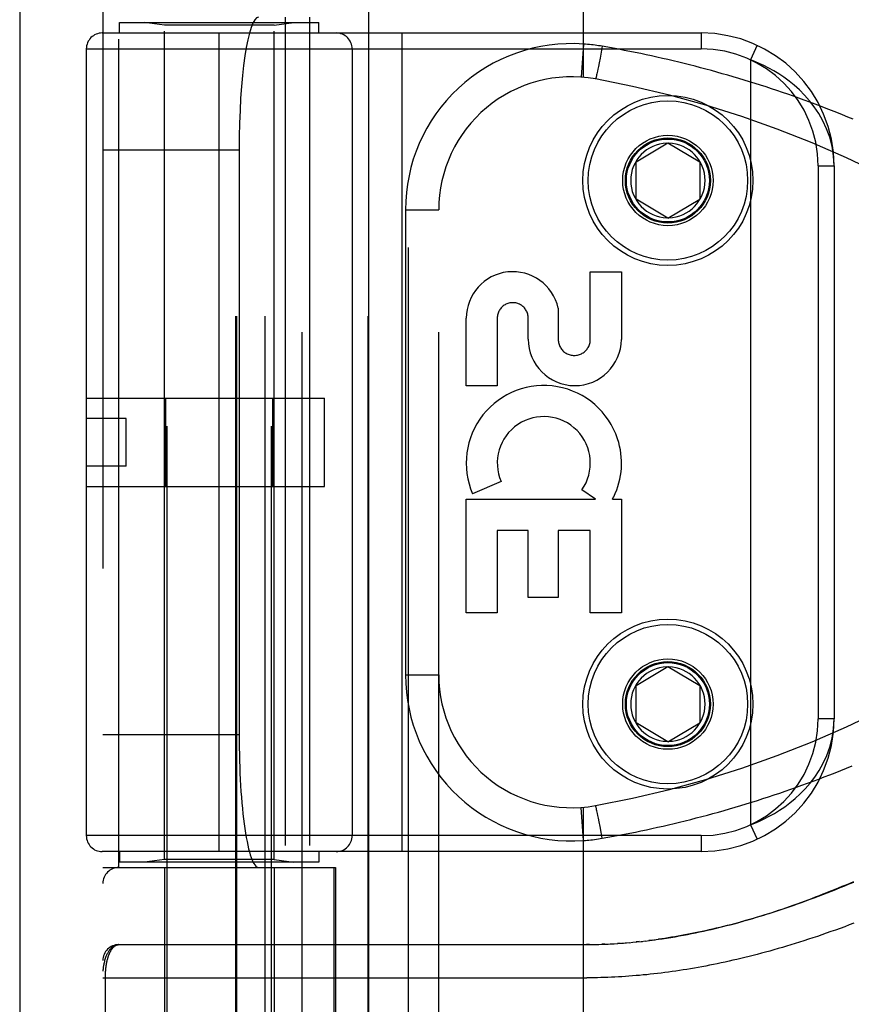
# Model space of a CAD drawing. Header units: inches. Extents: x 0 to 283, y 0 to 183.
# Tile 130 of 256: x 53.28 to 54.84, y 98.39 to 100.24. Entities that reach past the tile are written whole.
import ezdxf

# ---------------------------------------------------------------- set-up
doc = ezdxf.new("R2010")
doc.units = ezdxf.units.IN
doc.header["$LTSCALE"] = 15.583333
doc.header["$MEASUREMENT"] = 0
doc.linetypes.add('HIDDEN', pattern=[0.2, 0.1, -0.1])
doc.layers.get('0').update_dxf_attribs({"linetype": 'CONTINUOUS'})
doc.layers.add('LEFTHAND_DOOR_ASSEMBLY', color=7, linetype='CONTINUOUS')

msp = doc.modelspace()

# ---------------------------------------------------------------- linework, layer by layer
at = {"color": 3, "linetype": 'Continuous'}
msp.add_line((53.2793, 131.3133), (53.2793, 53.176), dxfattribs=at)
at = {"layer": 'LEFTHAND_DOOR_ASSEMBLY', "color": 3, "linetype": 'Continuous'}
msp.add_line((53.9351, 124.747), (53.9351, 53.397), dxfattribs=at)
at = {"layer": 'LEFTHAND_DOOR_ASSEMBLY', "color": 8, "linetype": 'HIDDEN'}
for p, q in [((54.0101, 124.747), (54.0101, 53.397)), ((53.5566, 97.919), (53.5566, 101.1013)), ((53.7526, 97.919), (53.7526, 101.1013)), ((53.8108, 98.0957), (53.8108, 100.7982)), ((54.0673, 98.0957), (54.0673, 100.7982)), ((54.3396, 100.1335), (54.3396, 100.7982)), ((53.4358, 100.7682), (53.4358, 98.1257)), ((53.6858, 98.1257), (53.6858, 100.7682)), ((53.6878, 98.1257), (53.6878, 100.7682)), ((53.7408, 98.1257), (53.7408, 100.7682)), ((53.9344, 98.1257), (53.9344, 100.7682)), ((53.4658, 98.647), (53.4658, 100.247)), ((53.7783, 100.247), (53.7783, 98.647)), ((53.8242, 100.247), (53.8242, 98.647)), ((53.4671, 100.217), (53.4671, 100.237)), ((53.4671, 100.237), (53.8421, 100.237)), ((53.5516, 100.2317), (53.5141, 100.237)), ((53.5516, 98.6623), (53.5516, 100.2317)), ((53.7576, 100.2317), (53.5516, 100.2317)), ((53.7576, 100.2317), (53.7951, 100.237)), ((53.7576, 98.6623), (53.7576, 100.2317)), ((53.8421, 100.217), (53.8421, 100.237)), ((53.4346, 100.217), (54.5608, 100.217)), ((53.6546, 98.677), (53.6546, 100.217)), ((53.9983, 98.677), (53.9983, 100.217)), ((54.5608, 100.217), (54.5608, 100.187)), ((54.3396, 100.1962), (54.3351, 100.1338)), ((54.3749, 100.1919), (54.3728, 100.1807)), ((54.6659, 100.1938), (54.6533, 100.1666)), ((53.4046, 100.187), (53.4046, 98.707)), ((53.4046, 100.187), (54.5608, 100.187)), ((53.9046, 100.187), (53.9046, 98.707)), ((54.3708, 100.1699), (54.369, 100.1608)), ((54.3728, 100.1807), (54.3708, 100.1699)), ((54.3677, 100.1542), (54.3667, 100.1491)), ((54.369, 100.1608), (54.3677, 100.1542)), ((54.6533, 100.1666), (54.6533, 98.7274)), ((54.3635, 100.1348), (54.3633, 100.134)), ((54.3637, 100.1357), (54.3635, 100.1348)), ((54.364, 100.1366), (54.3637, 100.1357)), ((54.3643, 100.1382), (54.364, 100.1366)), ((54.3647, 100.1399), (54.3643, 100.1382)), ((54.3653, 100.1425), (54.3647, 100.1399)), ((54.3659, 100.1453), (54.3653, 100.1425)), ((54.3667, 100.1491), (54.3659, 100.1453)), ((54.4383, 99.9745), (54.4983, 100.0105)), ((54.4983, 100.0105), (54.5583, 99.9745)), ((53.4358, 99.997), (53.692, 99.997)), ((53.692, 99.997), (53.692, 98.897)), ((54.4383, 99.9045), (54.4383, 99.9745)), ((54.5583, 99.9745), (54.5583, 99.9045)), ((54.7808, 99.967), (54.7808, 98.927)), ((54.7808, 99.967), (54.8108, 99.967)), ((54.8108, 99.967), (54.8108, 98.927)), ((54.4983, 99.8684), (54.4383, 99.9045)), ((54.4983, 99.8684), (54.5583, 99.9045)), ((54.0048, 99.8845), (54.0048, 99.0095)), ((54.0048, 99.8845), (54.0673, 99.8845)), ((54.3524, 99.6406), (54.3524, 99.7677)), ((54.3524, 99.7677), (54.4108, 99.7677)), ((54.4108, 99.7677), (54.4108, 99.6406)), ((54.292, 99.6994), (54.292, 99.6406)), ((54.119, 99.5533), (54.119, 99.6805)), ((54.1774, 99.6805), (54.1774, 99.5533)), ((54.2356, 99.6413), (54.2357, 99.6804)), ((54.1774, 99.5533), (54.119, 99.5533)), ((53.4046, 99.53), (53.8526, 99.53)), ((53.554, 99.364), (53.554, 99.53)), ((53.7552, 99.364), (53.7552, 99.53)), ((53.8526, 99.364), (53.8526, 99.53)), ((53.4796, 99.492), (53.4046, 99.492)), ((53.4796, 99.402), (53.4796, 99.492)), ((53.4796, 99.402), (53.4046, 99.402)), ((54.1846, 99.3731), (54.131, 99.3499)), ((53.4046, 99.364), (53.8526, 99.364)), ((54.362, 99.3397), (54.3365, 99.3575)), ((54.119, 99.126), (54.119, 99.3397)), ((54.119, 99.3397), (54.362, 99.3397)), ((54.3939, 99.3397), (54.4108, 99.3397)), ((54.4108, 99.3397), (54.4108, 99.126)), ((54.1774, 99.2813), (54.1774, 99.126)), ((54.2358, 99.2813), (54.1774, 99.2813)), ((54.2358, 99.155), (54.2358, 99.2813)), ((54.292, 99.2813), (54.292, 99.155)), ((54.3524, 99.2813), (54.292, 99.2813)), ((54.3524, 99.126), (54.3524, 99.2813)), ((54.292, 99.155), (54.2358, 99.155)), ((54.1774, 99.126), (54.119, 99.126)), ((54.4108, 99.126), (54.3524, 99.126)), ((54.4383, 98.9895), (54.4983, 99.0255)), ((54.4983, 99.0255), (54.5583, 98.9895)), ((54.0048, 99.0095), (54.0673, 99.0095)), ((54.4383, 98.9195), (54.4383, 98.9895)), ((54.5583, 98.9895), (54.5583, 98.9195)), ((54.4983, 98.8834), (54.4383, 98.9195)), ((54.4983, 98.8834), (54.5583, 98.9195)), ((54.8108, 98.927), (54.7808, 98.927)), ((53.4358, 98.897), (53.692, 98.897)), ((54.3396, 98.6978), (54.3351, 98.7601)), ((54.3396, 98.0957), (54.3396, 98.7605)), ((54.3633, 98.7599), (54.3632, 98.7607)), ((54.3635, 98.7591), (54.3633, 98.7599)), ((54.3637, 98.7583), (54.3635, 98.7591)), ((54.364, 98.7573), (54.3637, 98.7583)), ((54.3643, 98.7558), (54.364, 98.7573)), ((54.3647, 98.754), (54.3643, 98.7558)), ((54.3653, 98.7515), (54.3647, 98.754)), ((54.3659, 98.7487), (54.3653, 98.7515)), ((54.3667, 98.7448), (54.3659, 98.7487)), ((54.3677, 98.7397), (54.3667, 98.7448)), ((54.369, 98.7332), (54.3677, 98.7397)), ((54.3708, 98.7241), (54.369, 98.7332)), ((54.6533, 98.7274), (54.6659, 98.7002)), ((54.5608, 98.707), (53.4046, 98.707)), ((54.3728, 98.7133), (54.3708, 98.7241)), ((54.3749, 98.7021), (54.3728, 98.7133)), ((54.5608, 98.707), (54.5608, 98.677)), ((54.5608, 98.677), (53.4346, 98.677)), ((53.4671, 98.677), (53.4671, 98.657)), ((53.8421, 98.677), (53.8421, 98.657)), ((53.8421, 98.657), (53.4671, 98.657)), ((53.5516, 98.6623), (53.5141, 98.657)), ((53.7576, 98.6623), (53.5516, 98.6623)), ((53.7576, 98.6623), (53.7951, 98.657)), ((53.4358, 98.647), (53.8733, 98.647)), ((53.5516, 98.647), (53.5516, 98.101)), ((53.7576, 98.647), (53.7576, 98.101)), ((53.871, 98.1257), (53.871, 98.647)), ((53.8733, 98.647), (53.8733, 98.1257)), ((54.3539, 98.5021), (54.3626, 98.5023)), ((54.3611, 98.5022), (54.3684, 98.5024)), ((54.3799, 98.5028), (54.3742, 98.5026)), ((54.3827, 98.5029), (54.3915, 98.5034)), ((54.3898, 98.5033), (54.3973, 98.5037)), ((54.409, 98.5044), (54.4032, 98.5041)), ((54.4109, 98.5046), (54.4207, 98.5053)), ((54.418, 98.5051), (54.4266, 98.5058)), ((54.4444, 98.5076), (54.4384, 98.507)), ((54.4478, 98.5079), (54.4563, 98.5089)), ((54.4684, 98.5104), (54.4623, 98.5096)), ((54.4718, 98.5109), (54.4805, 98.512)), ((53.4658, 98.502), (54.3467, 98.502)), ((54.3511, 98.5021), (54.3453, 98.502)), ((54.3467, 98.502), (54.3569, 98.5021)), ((53.4358, 98.4395), (54.3461, 98.4395)), ((53.4404, 98.1574), (53.4404, 98.4395))]:
    msp.add_line(p, q, dxfattribs=at)
for points in [[(54.3749, 100.1919), (54.3714, 100.1925), (54.368, 100.1931), (54.3647, 100.1935), (54.3614, 100.194), (54.3579, 100.1944), (54.3544, 100.1949), (54.3508, 100.1952), (54.3471, 100.1956), (54.3433, 100.1959), (54.3396, 100.1962)], [(54.8469, 100.0547), (54.8367, 100.0589), (54.8265, 100.0631), (54.8162, 100.0672), (54.806, 100.0712), (54.7957, 100.0752), (54.7855, 100.0792), (54.7752, 100.083), (54.765, 100.0869), (54.7547, 100.0906), (54.7444, 100.0943), (54.7342, 100.098), (54.7239, 100.1016), (54.7136, 100.1051), (54.7033, 100.1086), (54.693, 100.112), (54.6828, 100.1154), (54.6725, 100.1187), (54.6622, 100.122), (54.652, 100.1252), (54.6417, 100.1283), (54.6314, 100.1314), (54.6212, 100.1345), (54.6109, 100.1375), (54.6006, 100.1404), (54.5904, 100.1433), (54.5801, 100.1461), (54.5699, 100.1489), (54.5596, 100.1516), (54.5494, 100.1543), (54.5391, 100.1569), (54.5289, 100.1595), (54.5186, 100.162), (54.5084, 100.1644), (54.4982, 100.1668), (54.488, 100.1692), (54.4777, 100.1715), (54.4675, 100.1737), (54.4573, 100.176), (54.4471, 100.1781), (54.4369, 100.1802), (54.4266, 100.1823), (54.4163, 100.1843), (54.406, 100.1863), (54.3956, 100.1882), (54.3853, 100.1901), (54.3749, 100.1919)], [(54.8108, 99.967), (54.8098, 99.986), (54.807, 100.004), (54.8025, 100.021), (54.7968, 100.0368), (54.7899, 100.0517), (54.7821, 100.0654), (54.7736, 100.0781), (54.7647, 100.0896), (54.7553, 100.1002), (54.7458, 100.1098), (54.736, 100.1186), (54.7262, 100.1265), (54.7164, 100.1337), (54.7068, 100.1401), (54.6972, 100.1459), (54.6879, 100.1511), (54.6788, 100.1557), (54.67, 100.1598), (54.6615, 100.1634), (54.6533, 100.1666)], [(54.3633, 100.134), (54.3632, 100.1333), (54.3631, 100.133), (54.363, 100.1327), (54.3629, 100.1324), (54.3628, 100.1321), (54.3627, 100.1318), (54.3627, 100.1316), (54.3626, 100.1314), (54.3626, 100.1312), (54.3625, 100.131), (54.3624, 100.1309), (54.3624, 100.1308), (54.3623, 100.1307), (54.3623, 100.1306), (54.3623, 100.1305), (54.3622, 100.1305), (54.3622, 100.1304), (54.3622, 100.1304)], [(54.6533, 98.7274), (54.6618, 98.7307), (54.6706, 98.7345), (54.6796, 98.7387), (54.689, 98.7435), (54.6985, 98.7488), (54.7081, 98.7547), (54.7179, 98.7613), (54.7277, 98.7686), (54.7375, 98.7767), (54.7472, 98.7855), (54.7567, 98.7952), (54.7658, 98.8057), (54.7746, 98.8172), (54.7828, 98.8297), (54.7903, 98.8432), (54.797, 98.8577), (54.8027, 98.8735), (54.807, 98.8904), (54.8098, 98.9082), (54.8108, 98.927)], [(54.3749, 98.7021), (54.3853, 98.7039), (54.3957, 98.7058), (54.4061, 98.7077), (54.4164, 98.7097), (54.4268, 98.7117), (54.4372, 98.7138), (54.4476, 98.716), (54.4579, 98.7182), (54.4683, 98.7204), (54.4787, 98.7227), (54.4891, 98.725), (54.4995, 98.7274), (54.5099, 98.7299), (54.5203, 98.7324), (54.5308, 98.735), (54.5412, 98.7376), (54.5516, 98.7403), (54.562, 98.743), (54.5725, 98.7458), (54.5829, 98.7486), (54.5934, 98.7515), (54.6038, 98.7545), (54.6143, 98.7575), (54.6247, 98.7605), (54.6352, 98.7637), (54.6456, 98.7668), (54.6561, 98.7701), (54.6666, 98.7734), (54.677, 98.7767), (54.6875, 98.7801), (54.698, 98.7836), (54.7085, 98.7871), (54.7189, 98.7907), (54.7294, 98.7943), (54.7399, 98.798), (54.7504, 98.8018), (54.7608, 98.8056), (54.7713, 98.8095), (54.7818, 98.8134), (54.7922, 98.8174), (54.8027, 98.8214), (54.8131, 98.8255), (54.8236, 98.8297), (54.834, 98.8339), (54.8445, 98.8382)], [(54.3632, 98.7607), (54.3631, 98.761), (54.363, 98.7613), (54.3629, 98.7616), (54.3628, 98.7619), (54.3627, 98.7621), (54.3627, 98.7624), (54.3626, 98.7626), (54.3626, 98.7628), (54.3625, 98.7629), (54.3624, 98.7631), (54.3624, 98.7632), (54.3623, 98.7633), (54.3623, 98.7634), (54.3623, 98.7635), (54.3622, 98.7635), (54.3622, 98.7635), (54.3622, 98.7635)], [(54.3396, 98.6978), (54.3431, 98.698), (54.3466, 98.6983), (54.3499, 98.6986), (54.3532, 98.699), (54.3567, 98.6994), (54.3602, 98.6998), (54.3638, 98.7003), (54.3675, 98.7008), (54.3712, 98.7014), (54.3749, 98.7021)], [(54.4798, 98.512), (54.4878, 98.5131), (54.4958, 98.5143), (54.5038, 98.5156), (54.5117, 98.5169), (54.5196, 98.5183), (54.5274, 98.5197), (54.5351, 98.5212), (54.5427, 98.5227), (54.5503, 98.5242), (54.5578, 98.5258), (54.5652, 98.5274), (54.5725, 98.529), (54.5797, 98.5307), (54.587, 98.5324), (54.5941, 98.5341), (54.6013, 98.5359), (54.6084, 98.5377), (54.6155, 98.5395), (54.6226, 98.5414), (54.6297, 98.5433), (54.6367, 98.5453), (54.6438, 98.5473), (54.6508, 98.5493), (54.6577, 98.5514), (54.6647, 98.5535), (54.6717, 98.5556), (54.6786, 98.5577), (54.6856, 98.5599), (54.6925, 98.5621), (54.6994, 98.5644), (54.7063, 98.5667), (54.7133, 98.569), (54.7202, 98.5714), (54.7271, 98.5738), (54.7341, 98.5763), (54.7411, 98.5787), (54.748, 98.5813), (54.755, 98.5838), (54.7621, 98.5864), (54.7691, 98.5891), (54.7761, 98.5918), (54.7832, 98.5945), (54.7903, 98.5973), (54.7974, 98.6001), (54.8046, 98.6029), (54.8117, 98.6058), (54.819, 98.6088), (54.8262, 98.6118), (54.8335, 98.6148), (54.8408, 98.6179), (54.8481, 98.621)], [(54.8471, 98.6191), (54.8387, 98.6155), (54.8303, 98.6121), (54.8219, 98.6087), (54.8136, 98.6053), (54.8054, 98.602), (54.7972, 98.5988), (54.789, 98.5957), (54.781, 98.5926), (54.7729, 98.5895), (54.7649, 98.5866), (54.757, 98.5837), (54.7491, 98.5808), (54.7413, 98.578), (54.7335, 98.5753), (54.7258, 98.5726), (54.7182, 98.57), (54.7106, 98.5675), (54.703, 98.565), (54.6955, 98.5626), (54.6881, 98.5602), (54.6807, 98.5579), (54.6733, 98.5556), (54.666, 98.5534), (54.6588, 98.5513), (54.6516, 98.5492), (54.6445, 98.5472), (54.6374, 98.5452), (54.6304, 98.5432), (54.6234, 98.5414), (54.6164, 98.5395), (54.6095, 98.5378), (54.6027, 98.536), (54.5959, 98.5344), (54.5892, 98.5327), (54.5824, 98.5312), (54.5758, 98.5296), (54.5692, 98.5281), (54.5626, 98.5267), (54.5561, 98.5253), (54.5496, 98.524), (54.5431, 98.5227), (54.5367, 98.5214), (54.5303, 98.5202), (54.524, 98.519), (54.5177, 98.5179), (54.5114, 98.5168), (54.5051, 98.5158), (54.4989, 98.5148), (54.4928, 98.5138), (54.4866, 98.5129), (54.4805, 98.512)], [(54.8482, 98.5423), (54.8394, 98.539), (54.8307, 98.5358), (54.822, 98.5326), (54.8133, 98.5295), (54.8047, 98.5264), (54.7962, 98.5234), (54.7877, 98.5205), (54.7793, 98.5176), (54.7709, 98.5148), (54.7625, 98.5121), (54.7542, 98.5094), (54.746, 98.5068), (54.7378, 98.5042), (54.7296, 98.5017), (54.7215, 98.4993), (54.7135, 98.4969), (54.7055, 98.4945), (54.6976, 98.4923), (54.6897, 98.49), (54.6818, 98.4879), (54.674, 98.4858), (54.6662, 98.4837), (54.6585, 98.4817), (54.6509, 98.4798), (54.6432, 98.4779), (54.6357, 98.476), (54.6281, 98.4743), (54.6206, 98.4725), (54.6132, 98.4708), (54.6058, 98.4692), (54.5984, 98.4676), (54.5911, 98.4661), (54.5838, 98.4646), (54.5766, 98.4632), (54.5694, 98.4618), (54.5622, 98.4604), (54.5551, 98.4591), (54.548, 98.4579), (54.5409, 98.4567), (54.5339, 98.4555), (54.5269, 98.4544), (54.5199, 98.4533), (54.513, 98.4523), (54.506, 98.4513), (54.4992, 98.4503), (54.4923, 98.4494), (54.4855, 98.4486), (54.4787, 98.4477), (54.4719, 98.447), (54.4651, 98.4462), (54.4584, 98.4455), (54.4517, 98.4449), (54.445, 98.4442), (54.4383, 98.4437), (54.4316, 98.4431), (54.425, 98.4426), (54.4184, 98.4422), (54.4118, 98.4417), (54.4052, 98.4413), (54.3986, 98.441), (54.392, 98.4407), (54.3854, 98.4404), (54.3789, 98.4401), (54.3723, 98.4399), (54.3657, 98.4398), (54.3592, 98.4397), (54.3527, 98.4396), (54.3461, 98.4395)], [(54.3683, 98.5024), (54.3755, 98.5026), (54.3857, 98.5031)], [(54.3969, 98.5037), (54.4039, 98.5041), (54.4149, 98.5049)], [(54.4252, 98.5057), (54.4325, 98.5064), (54.44, 98.5071), (54.4503, 98.5082)], [(54.4557, 98.5088), (54.4637, 98.5098), (54.4744, 98.5112)], [(53.4658, 98.502), (53.4652, 98.502), (53.4645, 98.5019), (53.4638, 98.5019), (53.4631, 98.5018), (53.4625, 98.5017), (53.4618, 98.5015), (53.4611, 98.5013), (53.4604, 98.5011), (53.4597, 98.5009), (53.459, 98.5006), (53.4583, 98.5003), (53.4576, 98.5), (53.4569, 98.4996), (53.4562, 98.4992), (53.4555, 98.4988), (53.4547, 98.4983), (53.454, 98.4977), (53.4533, 98.4972), (53.4526, 98.4966), (53.4519, 98.4959), (53.4512, 98.4952), (53.4505, 98.4945), (53.4498, 98.4937), (53.4491, 98.4929), (53.4484, 98.492), (53.4477, 98.491), (53.447, 98.49), (53.4463, 98.4889), (53.4456, 98.4878), (53.4449, 98.4866), (53.4442, 98.4853), (53.4435, 98.484), (53.4428, 98.4825), (53.4422, 98.481), (53.4415, 98.4794), (53.4409, 98.4777), (53.4402, 98.4758), (53.4396, 98.4739), (53.439, 98.4719), (53.4385, 98.4698), (53.438, 98.4679), (53.4376, 98.4661), (53.4373, 98.4645), (53.437, 98.4629), (53.4367, 98.4615), (53.4365, 98.4602), (53.4364, 98.4591), (53.4362, 98.458), (53.4361, 98.4571), (53.4361, 98.4562), (53.436, 98.4553), (53.4359, 98.4546), (53.4359, 98.4539), (53.4359, 98.4532), (53.4358, 98.4526), (53.4358, 98.452)], [(53.4404, 98.4395), (53.4404, 98.4403), (53.4404, 98.4411), (53.4405, 98.4419), (53.4405, 98.4428), (53.4405, 98.4436), (53.4405, 98.4444), (53.4405, 98.4452), (53.4406, 98.4461), (53.4406, 98.4469), (53.4406, 98.4477), (53.4407, 98.4486), (53.4407, 98.4494), (53.4408, 98.4503), (53.4408, 98.4511), (53.4409, 98.452), (53.441, 98.4528), (53.441, 98.4537), (53.4411, 98.4545), (53.4412, 98.4554), (53.4413, 98.4563), (53.4414, 98.4572), (53.4415, 98.458), (53.4416, 98.4589), (53.4417, 98.4598), (53.4418, 98.4607), (53.442, 98.4616), (53.4421, 98.4625), (53.4422, 98.4634), (53.4424, 98.4642), (53.4425, 98.4651), (53.4427, 98.466), (53.4428, 98.4669), (53.443, 98.4678), (53.4432, 98.4686), (53.4433, 98.4695), (53.4435, 98.4704), (53.4437, 98.4712), (53.4439, 98.4721), (53.4441, 98.4729), (53.4443, 98.4738), (53.4445, 98.4746), (53.4448, 98.4755), (53.445, 98.4763), (53.4452, 98.4771), (53.4455, 98.4779), (53.4457, 98.4788), (53.446, 98.4796), (53.4462, 98.4804), (53.4465, 98.4812), (53.4468, 98.4819), (53.4471, 98.4827), (53.4474, 98.4835), (53.4477, 98.4843), (53.448, 98.485), (53.4483, 98.4858), (53.4486, 98.4865), (53.449, 98.4872), (53.4493, 98.4879), (53.4497, 98.4886), (53.45, 98.4893), (53.4504, 98.49), (53.4507, 98.4907), (53.4511, 98.4913), (53.4515, 98.492), (53.4519, 98.4926), (53.4523, 98.4932), (53.4527, 98.4938), (53.4532, 98.4944), (53.4536, 98.4949), (53.454, 98.4955), (53.4545, 98.496), (53.4549, 98.4965), (53.4554, 98.497), (53.4559, 98.4975), (53.4564, 98.4979), (53.4569, 98.4984), (53.4574, 98.4988), (53.4579, 98.4992), (53.4584, 98.4995), (53.4589, 98.4999), (53.4594, 98.5002), (53.46, 98.5005), (53.4605, 98.5008), (53.4611, 98.501), (53.4616, 98.5012), (53.4622, 98.5014), (53.4628, 98.5016), (53.4634, 98.5017), (53.464, 98.5018), (53.4646, 98.5019), (53.4652, 98.502), (53.4658, 98.502)]]:
    msp.add_lwpolyline(points, dxfattribs=at)
for centre, radius in [((54.4983, 99.9395), 0.1599), ((54.4983, 99.9395), 0.1499), ((54.4983, 99.9395), 0.085), ((54.4983, 99.9395), 0.08), ((54.4983, 99.9395), 0.078), ((54.4983, 98.9545), 0.1599), ((54.4983, 98.9545), 0.1499), ((54.4983, 98.9545), 0.085), ((54.4983, 98.9545), 0.08), ((54.4983, 98.9545), 0.078)]:
    msp.add_circle(centre, radius, dxfattribs=at)
for centre, radius, start, end in [((53.4346, 100.187), 0.03, 90, 180), ((53.8746, 100.187), 0.03, 0, 90), ((54.5608, 99.967), 0.25, 0, 90), ((54.3173, 99.8845), 0.3125, 85.9125, 180), ((54.5608, 99.967), 0.22, 0, 90), ((54.3173, 99.8845), 0.25, 79.6658, 180), ((54.0034, 98.1629), 2, 47.2041, 79.6658), ((54.4983, 99.9395), 0.07, 91.4692, 268.5308), ((54.4983, 99.9395), 0.07, 271.4692, 88.5308), ((54.2065, 99.6804), 0.0875, 12.5167, 179.9756), ((54.2065, 99.6805), 0.0291, 359.9462, 180), ((54.3232, 99.6412), 0.0876, 179.9462, 359.5965), ((54.3222, 99.6406), 0.0302, 179.9714, 0.0286), ((54.2649, 99.4079), 0.1459, 18.1268, 203.4014), ((54.2649, 99.4079), 0.0875, 324.8915, 203.4014), ((54.268, 99.4077), 0.1431, 333.8028, 18.5861), ((54.2649, 99.4079), 0.1459, 332.1494, 334.2621), ((54.0034, 100.7311), 2, 280.3342, 312.7959), ((54.4983, 98.9545), 0.07, 91.4692, 268.5308), ((54.4983, 98.9545), 0.07, 271.4692, 88.5308), ((54.3173, 99.0095), 0.3125, 180, 274.0875), ((54.3173, 99.0095), 0.25, 180, 280.3342), ((54.5608, 98.927), 0.25, 270, 360), ((54.5608, 98.927), 0.22, 270, 360), ((53.4346, 98.707), 0.03, 180, 270), ((53.8746, 98.707), 0.03, 270, 360), ((53.4658, 98.617), 0.03, 90, 180), ((53.4658, 98.472), 0.03, 90.0001, 180)]:
    msp.add_arc(centre, radius, start, end, dxfattribs=at)
for centre, start_param, end_param in [((53.7287, 99.997), 0, 1.570796), ((53.7287, 98.897), 1.570796, 3.141593)]:
    msp.add_ellipse(centre, major_axis=(0, 0.25), ratio=0.146965, start_param=start_param, end_param=end_param, dxfattribs=at)

doc.saveas('drawing.dxf')
